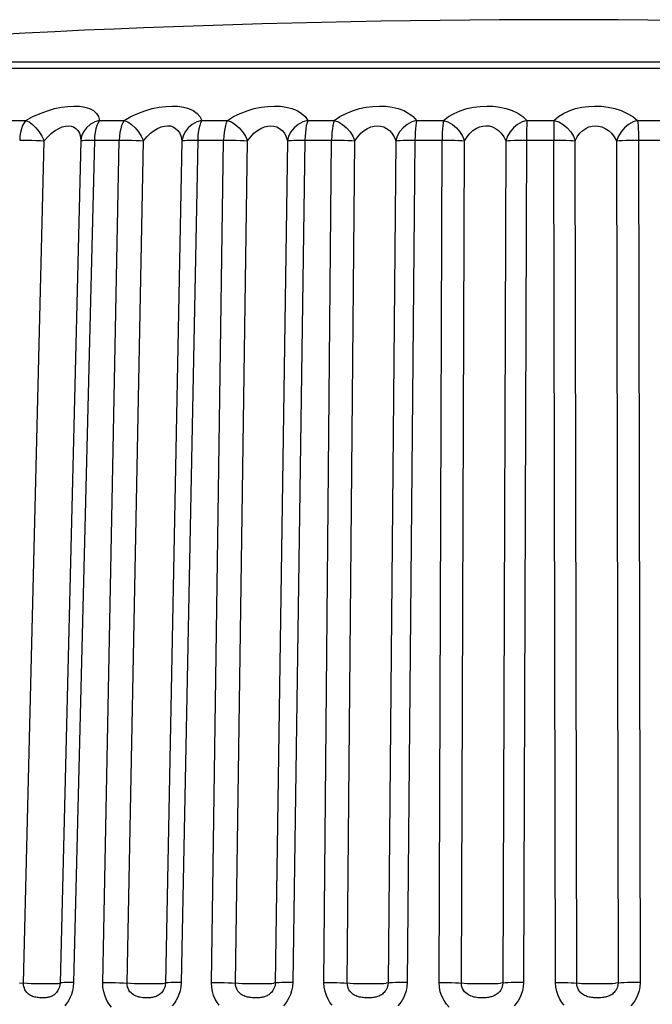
# Model space of a CAD drawing. Header units: millimetres. Extents: x -2579 to 1363, y -329 to 2298.
# Tile 158 of 256: x -1221.76 to -1217.04, y 2290.54 to 2297.88. Entities that reach past the tile are written whole.
import ezdxf

# ---------------------------------------------------------------- set-up
doc = ezdxf.new("R2010")
doc.units = ezdxf.units.MM
doc.header["$LTSCALE"] = 30.734
doc.layers.get('0').update_dxf_attribs({"linetype": 'CONTINUOUS'})

msp = doc.modelspace()

# ---------------------------------------------------------------- linework, layer by layer
at = {"color": 7}
for p, q in [((-1224.9476, 2297.5144), (-1210.5293, 2297.5144)), ((-1221.8843, 2297.1258), (-1221.7113, 2297.1258)), ((-1221.1608, 2297.1258), (-1220.9779, 2297.1258)), ((-1220.3998, 2297.1258), (-1220.209, 2297.1258)), ((-1219.6097, 2297.1258), (-1219.4131, 2297.1258)), ((-1218.7991, 2297.1258), (-1218.5988, 2297.1258)), ((-1217.9769, 2297.1258), (-1217.7751, 2297.1258)), ((-1217.152, 2297.1258), (-1216.951, 2297.1258)), ((-1221.728, 2290.7005), (-1221.5735, 2296.9748)), ((-1221.3014, 2296.9748), (-1221.4558, 2290.7005)), ((-1221.1998, 2296.9793), (-1221.3544, 2290.7051)), ((-1221.2272, 2296.9792), (-1221.0148, 2296.9793)), ((-1221.1379, 2290.7051), (-1221.0148, 2296.9793)), ((-1220.9562, 2290.7005), (-1220.8329, 2296.9748)), ((-1220.5471, 2296.9748), (-1220.6703, 2290.7005)), ((-1220.4302, 2296.9793), (-1220.5536, 2290.7051)), ((-1220.4592, 2296.9792), (-1220.2372, 2296.9793)), ((-1220.3278, 2290.7051), (-1220.2372, 2296.9793)), ((-1220.1491, 2290.7005), (-1220.0583, 2296.9748)), ((-1219.7621, 2296.9748), (-1219.8527, 2290.7005)), ((-1219.631, 2296.9793), (-1219.7219, 2290.7051)), ((-1219.6613, 2296.9792), (-1219.4322, 2296.9793)), ((-1219.4892, 2290.7051), (-1219.4322, 2296.9793)), ((-1219.3156, 2290.7005), (-1219.2584, 2296.9748)), ((-1218.9549, 2296.9748), (-1219.0119, 2290.7005)), ((-1218.8112, 2296.9793), (-1218.8685, 2290.7051)), ((-1218.8424, 2296.9792), (-1218.6086, 2296.9793)), ((-1218.6314, 2290.7051), (-1218.6086, 2296.9793)), ((-1218.4648, 2290.7005), (-1218.4418, 2296.9748)), ((-1218.1343, 2296.9748), (-1218.1572, 2290.7005)), ((-1218.0113, 2296.9792), (-1217.7755, 2296.9793)), ((-1217.7639, 2290.7051), (-1217.7755, 2296.9793)), ((-1217.6061, 2290.7005), (-1217.6175, 2296.9748)), ((-1217.3095, 2296.9748), (-1217.2979, 2290.7005)), ((-1217.1773, 2296.9792), (-1216.942, 2296.9793)), ((-1217.1454, 2296.9793), (-1217.134, 2290.7051))]:
    msp.add_line(p, q, dxfattribs=at)
for points in [[(-1221.4369, 2297.5598), (-1221.6692, 2297.5595), (-1221.8848, 2297.5598)], [(-1216.9618, 2297.5598), (-1217.4331, 2297.5598), (-1217.8764, 2297.5598), (-1218.2923, 2297.5598), (-1218.682, 2297.5598), (-1219.0465, 2297.5598), (-1219.3869, 2297.5598), (-1219.7041, 2297.5598), (-1219.9988, 2297.5598), (-1220.2713, 2297.5598), (-1220.524, 2297.5598), (-1220.752, 2297.56), (-1220.9758, 2297.5598), (-1221.4369, 2297.5598)], [(-1221.7113, 2297.1258), (-1221.6579, 2297.1545), (-1221.6043, 2297.1788), (-1221.5497, 2297.1987), (-1221.4961, 2297.2141), (-1221.445, 2297.2247), (-1221.3967, 2297.231), (-1221.352, 2297.2332), (-1221.3106, 2297.2311), (-1221.2719, 2297.2249), (-1221.2374, 2297.2142), (-1221.2076, 2297.1988), (-1221.1841, 2297.1789), (-1221.1687, 2297.1546), (-1221.1608, 2297.1258)], [(-1220.9779, 2297.1258), (-1220.9277, 2297.1545), (-1220.8763, 2297.1787), (-1220.8229, 2297.1986), (-1220.7697, 2297.214), (-1220.7181, 2297.2247), (-1220.6686, 2297.231), (-1220.6221, 2297.2332), (-1220.5782, 2297.2311), (-1220.5363, 2297.2249), (-1220.4979, 2297.2143), (-1220.4636, 2297.1989), (-1220.4349, 2297.1789), (-1220.4139, 2297.1546), (-1220.3998, 2297.1258)], [(-1220.209, 2297.1258), (-1220.1624, 2297.1545), (-1220.1136, 2297.1788), (-1220.062, 2297.1987), (-1220.0097, 2297.2141), (-1219.9582, 2297.2247), (-1219.9081, 2297.231), (-1219.8602, 2297.2332), (-1219.8143, 2297.2311), (-1219.7698, 2297.2249), (-1219.728, 2297.2142), (-1219.6896, 2297.1988), (-1219.6562, 2297.1789), (-1219.6298, 2297.1546), (-1219.6097, 2297.1258)], [(-1219.4131, 2297.1258), (-1219.3706, 2297.1545), (-1219.325, 2297.1788), (-1219.2758, 2297.1987), (-1219.225, 2297.2141), (-1219.1742, 2297.2247), (-1219.1239, 2297.231), (-1219.0753, 2297.2332), (-1219.0279, 2297.2311), (-1218.9812, 2297.2249), (-1218.9365, 2297.2142), (-1218.8943, 2297.1988), (-1218.8564, 2297.1789), (-1218.8249, 2297.1546), (-1218.7991, 2297.1258)], [(-1218.5988, 2297.1258), (-1218.561, 2297.1544), (-1218.5193, 2297.1786), (-1218.4731, 2297.1985), (-1218.4244, 2297.2139), (-1218.3749, 2297.2247), (-1218.325, 2297.231), (-1218.2763, 2297.2332), (-1218.2279, 2297.2311), (-1218.1793, 2297.2249), (-1218.1319, 2297.2143), (-1218.0865, 2297.1989), (-1218.0445, 2297.179), (-1218.0082, 2297.1546), (-1217.9769, 2297.1258)], [(-1217.7751, 2297.1258), (-1217.7422, 2297.1545), (-1217.7046, 2297.1788), (-1217.6616, 2297.1987), (-1217.6154, 2297.2141), (-1217.5677, 2297.2247), (-1217.5189, 2297.231), (-1217.4703, 2297.2332), (-1217.4214, 2297.2311), (-1217.3719, 2297.2249), (-1217.3227, 2297.2142), (-1217.2746, 2297.1988), (-1217.2291, 2297.1789), (-1217.1885, 2297.1546), (-1217.152, 2297.1258)], [(-1221.7113, 2297.1258), (-1221.7238, 2297.1087), (-1221.7344, 2297.0879), (-1221.7433, 2297.0638), (-1221.7501, 2297.0372), (-1221.7544, 2297.0089), (-1221.7565, 2296.9793)], [(-1221.7113, 2297.1258), (-1221.6865, 2297.1144), (-1221.6615, 2297.0954), (-1221.6363, 2297.071), (-1221.6125, 2297.0418), (-1221.5917, 2297.0087), (-1221.5735, 2296.9748)], [(-1221.1608, 2297.1258), (-1221.1975, 2297.1144), (-1221.2311, 2297.0954), (-1221.2593, 2297.071), (-1221.281, 2297.0418), (-1221.2953, 2297.0087), (-1221.3014, 2296.9748)], [(-1221.1608, 2297.1258), (-1221.1715, 2297.1088), (-1221.1807, 2297.0879), (-1221.1884, 2297.0638), (-1221.1942, 2297.0372), (-1221.198, 2297.0087), (-1221.1998, 2296.9793)], [(-1220.9779, 2297.1258), (-1220.9882, 2297.1087), (-1220.9968, 2297.0879), (-1221.004, 2297.0638), (-1221.0095, 2297.0372), (-1221.0131, 2297.0089), (-1221.0148, 2296.9793)], [(-1220.9779, 2297.1258), (-1220.9504, 2297.1144), (-1220.9231, 2297.0954), (-1220.8962, 2297.071), (-1220.8715, 2297.0418), (-1220.8505, 2297.0087), (-1220.8329, 2296.9748)], [(-1220.3998, 2297.1258), (-1220.4369, 2297.1144), (-1220.4711, 2297.0954), (-1220.5003, 2297.071), (-1220.5234, 2297.0418), (-1220.5392, 2297.0087), (-1220.5471, 2296.9748)], [(-1220.3998, 2297.1258), (-1220.4081, 2297.1088), (-1220.4153, 2297.0879), (-1220.4213, 2297.0638), (-1220.4258, 2297.0372), (-1220.4288, 2297.0087), (-1220.4302, 2296.9793)], [(-1220.209, 2297.1258), (-1220.2169, 2297.1087), (-1220.2234, 2297.0879), (-1220.2289, 2297.0638), (-1220.2332, 2297.0372), (-1220.2358, 2297.0089), (-1220.2372, 2296.9793)], [(-1220.209, 2297.1258), (-1220.1791, 2297.1144), (-1220.1497, 2297.0954), (-1220.1215, 2297.071), (-1220.0962, 2297.0418), (-1220.0751, 2297.0087), (-1220.0583, 2296.9748)], [(-1219.6097, 2297.1258), (-1219.6467, 2297.1144), (-1219.6811, 2297.0954), (-1219.7111, 2297.071), (-1219.7352, 2297.0418), (-1219.7524, 2297.0087), (-1219.7621, 2296.9748)], [(-1219.6097, 2297.1258), (-1219.6156, 2297.1088), (-1219.6206, 2297.0879), (-1219.6248, 2297.0638), (-1219.628, 2297.0372), (-1219.6301, 2297.0087), (-1219.631, 2296.9793)], [(-1219.4131, 2297.1258), (-1219.4185, 2297.1087), (-1219.4229, 2297.0879), (-1219.4266, 2297.0638), (-1219.4295, 2297.0372), (-1219.4312, 2297.0089), (-1219.4322, 2296.9793)], [(-1219.4131, 2297.1258), (-1219.381, 2297.1144), (-1219.3499, 2297.0954), (-1219.3207, 2297.071), (-1219.295, 2297.0418), (-1219.2742, 2297.0087), (-1219.2584, 2296.9748)], [(-1218.7991, 2297.1258), (-1218.8356, 2297.1144), (-1218.8699, 2297.0954), (-1218.9002, 2297.071), (-1218.9252, 2297.0418), (-1218.9436, 2297.0087), (-1218.9549, 2296.9748)], [(-1218.7991, 2297.1258), (-1218.8024, 2297.1088), (-1218.8053, 2297.0879), (-1218.8077, 2297.0638), (-1218.8095, 2297.0372), (-1218.8107, 2297.0087), (-1218.8112, 2296.9793)], [(-1218.5988, 2297.1258), (-1218.6017, 2297.1087), (-1218.6038, 2297.0879), (-1218.6057, 2297.0638), (-1218.6072, 2297.0372), (-1218.6081, 2297.0089), (-1218.6086, 2296.9793)], [(-1218.5988, 2297.1258), (-1218.565, 2297.1144), (-1218.5325, 2297.0954), (-1218.5026, 2297.071), (-1218.4767, 2297.0418), (-1218.4564, 2297.0087), (-1218.4418, 2296.9748)], [(-1217.9769, 2297.1258), (-1218.0125, 2297.1144), (-1218.0462, 2297.0954), (-1218.0766, 2297.071), (-1218.1022, 2297.0418), (-1218.1215, 2297.0087), (-1218.1343, 2296.9748)], [(-1217.9769, 2297.1258), (-1217.9776, 2297.1088), (-1217.9783, 2297.0879), (-1217.9788, 2297.0638), (-1217.9792, 2297.0372), (-1217.9795, 2297.0087), (-1218.0027, 2290.7051)], [(-1217.7751, 2297.1258), (-1217.7754, 2297.1087), (-1217.7753, 2297.0879)], [(-1217.7751, 2297.1258), (-1217.7399, 2297.1144), (-1217.7064, 2297.0954), (-1217.6761, 2297.071), (-1217.6504, 2297.0418), (-1217.6308, 2297.0087), (-1217.6175, 2296.9748)], [(-1217.152, 2297.1258), (-1217.1864, 2297.1144), (-1217.2192, 2297.0954), (-1217.2493, 2297.071), (-1217.2752, 2297.0418), (-1217.2953, 2297.0087), (-1217.3095, 2296.9748)], [(-1217.152, 2297.1258), (-1217.1502, 2297.1088), (-1217.1486, 2297.0879), (-1217.1473, 2297.0638), (-1217.1463, 2297.0372), (-1217.1456, 2297.0087), (-1217.1454, 2296.9793)], [(-1221.5735, 2296.9748), (-1221.547, 2297.0047), (-1221.5197, 2297.03), (-1221.4923, 2297.0507), (-1221.4655, 2297.0668), (-1221.4401, 2297.0779), (-1221.4161, 2297.0845), (-1221.394, 2297.0867), (-1221.3736, 2297.0845), (-1221.3546, 2297.0781), (-1221.3377, 2297.067), (-1221.3232, 2297.0509), (-1221.312, 2297.0302), (-1221.3045, 2297.0048), (-1221.3014, 2296.9748)], [(-1220.8329, 2296.9748), (-1220.808, 2297.0047), (-1220.7818, 2297.03), (-1220.7552, 2297.0507), (-1220.7286, 2297.0667), (-1220.703, 2297.0779), (-1220.6785, 2297.0845), (-1220.6555, 2297.0867), (-1220.6338, 2297.0846), (-1220.6132, 2297.0781), (-1220.5944, 2297.067), (-1220.5776, 2297.051), (-1220.5637, 2297.0302), (-1220.5534, 2297.0048), (-1220.5471, 2296.9748)], [(-1220.0583, 2296.9748), (-1220.0353, 2297.0047), (-1220.0106, 2297.03), (-1219.9848, 2297.0507), (-1219.9588, 2297.0668), (-1219.9333, 2297.0779), (-1219.9085, 2297.0845), (-1219.8848, 2297.0867), (-1219.8621, 2297.0845), (-1219.8402, 2297.0781), (-1219.8197, 2297.067), (-1219.8008, 2297.0509), (-1219.7845, 2297.0302), (-1219.7714, 2297.0048), (-1219.7621, 2296.9748)], [(-1219.2584, 2296.9748), (-1219.2375, 2297.0047), (-1219.2145, 2297.03), (-1219.19, 2297.0507), (-1219.1648, 2297.0668), (-1219.1396, 2297.0779), (-1219.1147, 2297.0845), (-1219.0907, 2297.0867), (-1219.0673, 2297.0845), (-1219.0443, 2297.0781), (-1219.0222, 2297.067), (-1219.0015, 2297.0509), (-1218.9829, 2297.0302), (-1218.9671, 2297.0048), (-1218.9549, 2296.9748)], [(-1218.4418, 2296.9748), (-1218.4233, 2297.0046), (-1218.4023, 2297.0299), (-1218.3794, 2297.0506), (-1218.3553, 2297.0667), (-1218.3308, 2297.0778), (-1218.3062, 2297.0844), (-1218.2821, 2297.0867), (-1218.2582, 2297.0846), (-1218.2342, 2297.0781), (-1218.2108, 2297.067), (-1218.1884, 2297.051), (-1218.1677, 2297.0302), (-1218.1494, 2297.0048), (-1218.1343, 2296.9748)], [(-1217.7753, 2297.0879), (-1217.7755, 2297.0372), (-1217.7754, 2297.0089), (-1217.7755, 2296.9793)], [(-1217.6175, 2296.9748), (-1217.6016, 2297.0047), (-1217.5826, 2297.03), (-1217.5614, 2297.0507), (-1217.5386, 2297.0668), (-1217.515, 2297.0779), (-1217.4909, 2297.0845), (-1217.4669, 2297.0867), (-1217.4428, 2297.0845), (-1217.4183, 2297.0781), (-1217.394, 2297.067), (-1217.3702, 2297.0509), (-1217.3477, 2297.0302), (-1217.3272, 2297.0048), (-1217.3095, 2296.9748)], [(-1221.7565, 2296.9793), (-1221.7276, 2296.9792), (-1221.6967, 2296.9788), (-1221.6649, 2296.9782), (-1221.6331, 2296.9773), (-1221.6023, 2296.9761), (-1221.5735, 2296.9748)], [(-1221.3014, 2296.9748), (-1221.2968, 2296.9761), (-1221.2867, 2296.9773), (-1221.2714, 2296.9782), (-1221.2514, 2296.9788), (-1221.2272, 2296.9792)], [(-1221.0148, 2296.9793), (-1220.9846, 2296.9792), (-1220.953, 2296.9788), (-1220.9211, 2296.9782), (-1220.8897, 2296.9773), (-1220.86, 2296.9761), (-1220.8329, 2296.9748)], [(-1220.5471, 2296.9748), (-1220.5393, 2296.9761), (-1220.526, 2296.9773), (-1220.5079, 2296.9782), (-1220.4854, 2296.9788), (-1220.4592, 2296.9792)], [(-1220.2372, 2296.9793), (-1220.2061, 2296.9792), (-1220.1741, 2296.9788), (-1220.1424, 2296.9782), (-1220.1119, 2296.9773), (-1220.0836, 2296.9761), (-1220.0583, 2296.9748)], [(-1219.7621, 2296.9748), (-1219.751, 2296.9761), (-1219.7348, 2296.9773), (-1219.714, 2296.9782), (-1219.6893, 2296.9788), (-1219.6613, 2296.9792)], [(-1219.4322, 2296.9793), (-1219.4005, 2296.9792), (-1219.3685, 2296.9788), (-1219.3374, 2296.9782), (-1219.3081, 2296.9773), (-1219.2815, 2296.9761), (-1219.2584, 2296.9748)], [(-1218.9549, 2296.9748), (-1218.9408, 2296.9761), (-1218.9218, 2296.9773), (-1218.8985, 2296.9782), (-1218.8718, 2296.9788), (-1218.8424, 2296.9792)], [(-1218.6086, 2296.9793), (-1218.5767, 2296.9792), (-1218.5451, 2296.9788), (-1218.5149, 2296.9782), (-1218.487, 2296.9773), (-1218.4624, 2296.9761), (-1218.4418, 2296.9748)], [(-1218.1343, 2296.9748), (-1218.1173, 2296.9761), (-1218.0957, 2296.9773), (-1218.0703, 2296.9782), (-1218.0419, 2296.9788), (-1218.0113, 2296.9792)], [(-1217.7755, 2296.9793), (-1217.7437, 2296.9792), (-1217.7128, 2296.9788), (-1217.6839, 2296.9782), (-1217.6578, 2296.9773), (-1217.6354, 2296.9761), (-1217.6175, 2296.9748)], [(-1217.3095, 2296.9748), (-1217.2897, 2296.9761), (-1217.2658, 2296.9773), (-1217.2385, 2296.9782), (-1217.2087, 2296.9788), (-1217.1773, 2296.9792)], [(-1221.7567, 2290.7019), (-1221.7003, 2290.6992), (-1221.6707, 2290.6981), (-1221.6401, 2290.6972), (-1221.6094, 2290.6965), (-1221.5794, 2290.6961), (-1221.5511, 2290.696), (-1221.5252, 2290.6961), (-1221.5025, 2290.6965), (-1221.4838, 2290.6972), (-1221.4695, 2290.6981), (-1221.4601, 2290.6992), (-1221.4558, 2290.7005)], [(-1221.4558, 2290.7005), (-1221.4568, 2290.6877), (-1221.4591, 2290.6756), (-1221.4625, 2290.6644), (-1221.4667, 2290.6543), (-1221.4714, 2290.6453), (-1221.4766, 2290.6373), (-1221.4821, 2290.6302), (-1221.4878, 2290.6239), (-1221.4936, 2290.6185), (-1221.4995, 2290.6137), (-1221.5053, 2290.6097), (-1221.5111, 2290.6062), (-1221.5169, 2290.6032), (-1221.5227, 2290.6006), (-1221.5287, 2290.5984), (-1221.5349, 2290.5964), (-1221.5413, 2290.5947), (-1221.548, 2290.5933), (-1221.555, 2290.5921), (-1221.5622, 2290.5912), (-1221.5697, 2290.5905), (-1221.5773, 2290.5901), (-1221.5851, 2290.5899), (-1221.5931, 2290.59), (-1221.6014, 2290.5902), (-1221.6098, 2290.5908), (-1221.6184, 2290.5917), (-1221.6272, 2290.5929), (-1221.6357, 2290.5944), (-1221.6441, 2290.5963), (-1221.6522, 2290.5986), (-1221.6601, 2290.6013), (-1221.668, 2290.6046), (-1221.6758, 2290.6085), (-1221.6835, 2290.6132), (-1221.691, 2290.6187), (-1221.6982, 2290.6251), (-1221.705, 2290.6326), (-1221.7114, 2290.6411), (-1221.717, 2290.6508), (-1221.7217, 2290.6618), (-1221.7253, 2290.6739), (-1221.7274, 2290.6868), (-1221.728, 2290.7005)], [(-1221.3544, 2290.7051), (-1221.3818, 2290.705), (-1221.4059, 2290.7046), (-1221.4259, 2290.7039), (-1221.4411, 2290.703), (-1221.4512, 2290.7019), (-1221.4558, 2290.7005)], [(-1221.3544, 2290.7051), (-1221.3573, 2290.6729), (-1221.3628, 2290.643), (-1221.3713, 2290.6151), (-1221.3819, 2290.5896), (-1221.3938, 2290.5672), (-1221.4067, 2290.5473), (-1221.4204, 2290.5296)], [(-1221.1379, 2290.7051), (-1221.1078, 2290.705), (-1221.0762, 2290.7046), (-1221.0443, 2290.7039), (-1221.013, 2290.703), (-1220.9833, 2290.7019)], [(-1221.0715, 2290.5212), (-1221.0897, 2290.5444), (-1221.1062, 2290.5711), (-1221.1201, 2290.602), (-1221.1305, 2290.6353), (-1221.1363, 2290.6695), (-1221.1379, 2290.7051)], [(-1220.9833, 2290.7019), (-1220.93, 2290.6992), (-1220.9015, 2290.6981), (-1220.8714, 2290.6972), (-1220.8407, 2290.6965), (-1220.8101, 2290.6961), (-1220.7807, 2290.696), (-1220.7532, 2290.6961), (-1220.7285, 2290.6965), (-1220.7073, 2290.6972), (-1220.6902, 2290.6981), (-1220.6778, 2290.6992)], [(-1220.6703, 2290.7005), (-1220.6713, 2290.6878), (-1220.6736, 2290.6759), (-1220.677, 2290.6648), (-1220.6813, 2290.6547), (-1220.6862, 2290.6457), (-1220.6916, 2290.6378), (-1220.6973, 2290.6307), (-1220.7032, 2290.6244), (-1220.7094, 2290.619), (-1220.7155, 2290.6142), (-1220.7217, 2290.6101), (-1220.7278, 2290.6066), (-1220.7339, 2290.6036), (-1220.74, 2290.601), (-1220.7463, 2290.5987), (-1220.7528, 2290.5967), (-1220.7595, 2290.595), (-1220.7665, 2290.5935), (-1220.7739, 2290.5923), (-1220.7814, 2290.5914), (-1220.7891, 2290.5906), (-1220.7971, 2290.5902), (-1220.8051, 2290.5899), (-1220.8133, 2290.5899), (-1220.8217, 2290.5901), (-1220.8304, 2290.5906), (-1220.8395, 2290.5914), (-1220.8489, 2290.5926), (-1220.8587, 2290.5942), (-1220.8686, 2290.5963), (-1220.8786, 2290.5991), (-1220.8887, 2290.6027), (-1220.8985, 2290.6071), (-1220.9082, 2290.6125), (-1220.9176, 2290.619), (-1220.9265, 2290.6268), (-1220.9348, 2290.636), (-1220.9421, 2290.6468), (-1220.9483, 2290.6592), (-1220.9529, 2290.6726), (-1220.9555, 2290.6864), (-1220.9562, 2290.7005)], [(-1220.5536, 2290.7051), (-1220.5825, 2290.705), (-1220.6087, 2290.7046), (-1220.6312, 2290.7039), (-1220.6493, 2290.703), (-1220.6625, 2290.7019), (-1220.6778, 2290.6992)], [(-1220.5536, 2290.7051), (-1220.5563, 2290.6733), (-1220.5618, 2290.6436), (-1220.5704, 2290.6159), (-1220.5811, 2290.5907), (-1220.5932, 2290.5684), (-1220.6064, 2290.5485), (-1220.6204, 2290.5309)], [(-1220.3278, 2290.7051), (-1220.2966, 2290.705), (-1220.2647, 2290.7046), (-1220.2331, 2290.7039), (-1220.2026, 2290.703), (-1220.1743, 2290.7019)], [(-1220.2699, 2290.5356), (-1220.2853, 2290.5568), (-1220.2992, 2290.5809), (-1220.3111, 2290.6085), (-1220.3204, 2290.6387), (-1220.3258, 2290.6708), (-1220.3278, 2290.7051)], [(-1220.1743, 2290.7019), (-1220.1248, 2290.6992), (-1220.0977, 2290.6981), (-1220.0684, 2290.6972), (-1220.038, 2290.6965), (-1220.0072, 2290.6961), (-1219.9769, 2290.696), (-1219.9481, 2290.6961), (-1219.9216, 2290.6965), (-1219.8982, 2290.6972), (-1219.8786, 2290.6981), (-1219.8632, 2290.6992)], [(-1219.8527, 2290.7005), (-1219.8537, 2290.6877), (-1219.8561, 2290.6756), (-1219.8596, 2290.6644), (-1219.8642, 2290.6543), (-1219.8693, 2290.6453), (-1219.875, 2290.6373), (-1219.881, 2290.6302), (-1219.8873, 2290.6239), (-1219.8938, 2290.6185), (-1219.9003, 2290.6137), (-1219.9068, 2290.6097), (-1219.9133, 2290.6062), (-1219.9198, 2290.6032), (-1219.9263, 2290.6006), (-1219.933, 2290.5984), (-1219.94, 2290.5964), (-1219.9472, 2290.5947), (-1219.9547, 2290.5933), (-1219.9625, 2290.5921), (-1219.9705, 2290.5912), (-1219.9787, 2290.5905), (-1219.9871, 2290.5901), (-1219.9957, 2290.5899), (-1220.0044, 2290.59), (-1220.0133, 2290.5902), (-1220.0224, 2290.5908), (-1220.0316, 2290.5917), (-1220.0409, 2290.5929), (-1220.05, 2290.5944), (-1220.0589, 2290.5963), (-1220.0675, 2290.5986), (-1220.0758, 2290.6013), (-1220.0842, 2290.6046), (-1220.0924, 2290.6085), (-1220.1006, 2290.6132), (-1220.1086, 2290.6187), (-1220.1164, 2290.6251), (-1220.1237, 2290.6326), (-1220.1306, 2290.6411), (-1220.1367, 2290.6508), (-1220.1419, 2290.6618), (-1220.1459, 2290.6739), (-1220.1483, 2290.6868), (-1220.1491, 2290.7005)], [(-1219.7219, 2290.7051), (-1219.7521, 2290.705), (-1219.78, 2290.7046), (-1219.8047, 2290.7039), (-1219.8255, 2290.703), (-1219.8417, 2290.7019), (-1219.8632, 2290.6992)], [(-1219.7219, 2290.7051), (-1219.7246, 2290.6729), (-1219.7302, 2290.643), (-1219.739, 2290.6151), (-1219.7501, 2290.5896), (-1219.7627, 2290.5672), (-1219.7765, 2290.5473), (-1219.791, 2290.5296)], [(-1219.4892, 2290.7051), (-1219.4575, 2290.705), (-1219.4256, 2290.7046), (-1219.3945, 2290.7039), (-1219.3652, 2290.703), (-1219.3386, 2290.7019)], [(-1219.4287, 2290.5356), (-1219.4447, 2290.5568), (-1219.4591, 2290.5809), (-1219.4715, 2290.6085), (-1219.4812, 2290.6387), (-1219.487, 2290.6708), (-1219.4892, 2290.7051)], [(-1219.3386, 2290.7019), (-1219.2934, 2290.6992), (-1219.2679, 2290.6981), (-1219.2399, 2290.6972), (-1219.2101, 2290.6965), (-1219.1794, 2290.6961), (-1219.1487, 2290.696), (-1219.1189, 2290.6961), (-1219.0909, 2290.6965), (-1219.0655, 2290.6972), (-1219.0435, 2290.6981), (-1219.0254, 2290.6992)], [(-1219.0119, 2290.7005), (-1219.0129, 2290.6877), (-1219.0153, 2290.6756), (-1219.0189, 2290.6644), (-1219.0235, 2290.6543), (-1219.0288, 2290.6453), (-1219.0346, 2290.6373), (-1219.0408, 2290.6302), (-1219.0473, 2290.6239), (-1219.054, 2290.6185), (-1219.0607, 2290.6137), (-1219.0674, 2290.6097), (-1219.0742, 2290.6062), (-1219.0809, 2290.6032), (-1219.0877, 2290.6006), (-1219.0947, 2290.5984), (-1219.1019, 2290.5964), (-1219.1094, 2290.5947), (-1219.1172, 2290.5933), (-1219.1252, 2290.5921), (-1219.1335, 2290.5912), (-1219.142, 2290.5905), (-1219.1507, 2290.5901), (-1219.1595, 2290.5899), (-1219.1684, 2290.59), (-1219.1775, 2290.5902), (-1219.1867, 2290.5908), (-1219.1961, 2290.5917), (-1219.2055, 2290.5929), (-1219.2147, 2290.5944), (-1219.2237, 2290.5963), (-1219.2324, 2290.5986), (-1219.2409, 2290.6013), (-1219.2493, 2290.6046), (-1219.2576, 2290.6085), (-1219.2659, 2290.6132), (-1219.2741, 2290.6187), (-1219.282, 2290.6251), (-1219.2895, 2290.6326), (-1219.2964, 2290.6411), (-1219.3027, 2290.6508), (-1219.3081, 2290.6618), (-1219.3122, 2290.6739), (-1219.3147, 2290.6868), (-1219.3156, 2290.7005)], [(-1218.8685, 2290.7051), (-1218.8996, 2290.705), (-1218.929, 2290.7046), (-1218.9557, 2290.7039), (-1218.9789, 2290.703), (-1218.9978, 2290.7019), (-1219.0254, 2290.6992)], [(-1218.8685, 2290.7051), (-1218.8711, 2290.6729), (-1218.8766, 2290.643), (-1218.8855, 2290.6151), (-1218.8967, 2290.5896), (-1218.9094, 2290.5672), (-1218.9233, 2290.5473), (-1218.9381, 2290.5296)], [(-1218.6314, 2290.7051), (-1218.5995, 2290.705), (-1218.568, 2290.7046), (-1218.5378, 2290.7039), (-1218.51, 2290.703), (-1218.4854, 2290.7019)], [(-1218.5558, 2290.5212), (-1218.5761, 2290.5444), (-1218.5945, 2290.5711), (-1218.6101, 2290.602), (-1218.6221, 2290.6354), (-1218.629, 2290.6695), (-1218.6314, 2290.7051)], [(-1218.4854, 2290.7019), (-1218.445, 2290.6992), (-1218.4215, 2290.6981), (-1218.3949, 2290.6972), (-1218.366, 2290.6965), (-1218.3358, 2290.6961), (-1218.305, 2290.696), (-1218.2745, 2290.6961), (-1218.2453, 2290.6965), (-1218.2182, 2290.6972), (-1218.1941, 2290.6981), (-1218.1735, 2290.6992)], [(-1218.1572, 2290.7005), (-1218.1581, 2290.6878), (-1218.1604, 2290.6759), (-1218.164, 2290.6648), (-1218.1685, 2290.6547), (-1218.1738, 2290.6457), (-1218.1796, 2290.6378), (-1218.1858, 2290.6307), (-1218.1923, 2290.6244), (-1218.199, 2290.619), (-1218.2059, 2290.6142), (-1218.2127, 2290.6101), (-1218.2195, 2290.6066), (-1218.2263, 2290.6036), (-1218.2332, 2290.601), (-1218.2402, 2290.5987), (-1218.2475, 2290.5967), (-1218.255, 2290.595), (-1218.2629, 2290.5935), (-1218.271, 2290.5923), (-1218.2794, 2290.5914), (-1218.2879, 2290.5906), (-1218.2966, 2290.5902), (-1218.3052, 2290.5899), (-1218.314, 2290.5899), (-1218.323, 2290.5901), (-1218.3322, 2290.5906), (-1218.3418, 2290.5914), (-1218.3517, 2290.5925), (-1218.3619, 2290.5942), (-1218.3722, 2290.5963), (-1218.3826, 2290.5991), (-1218.3929, 2290.6026), (-1218.4032, 2290.607), (-1218.4133, 2290.6124), (-1218.423, 2290.619), (-1218.4324, 2290.6268), (-1218.4412, 2290.636), (-1218.4491, 2290.6468), (-1218.4559, 2290.6592), (-1218.4609, 2290.6726), (-1218.4639, 2290.6864), (-1218.4648, 2290.7005)], [(-1218.0027, 2290.7051), (-1218.0344, 2290.705), (-1218.0649, 2290.7046), (-1218.0933, 2290.7039), (-1218.1187, 2290.703), (-1218.1402, 2290.7019), (-1218.1735, 2290.6992)], [(-1218.0027, 2290.7051), (-1218.0051, 2290.6733), (-1218.0104, 2290.6436), (-1218.019, 2290.6159), (-1218.03, 2290.5907), (-1218.0424, 2290.5684), (-1218.0562, 2290.5486), (-1218.0708, 2290.5309)], [(-1217.7639, 2290.7051), (-1217.7321, 2290.705), (-1217.7012, 2290.7046), (-1217.6724, 2290.7039), (-1217.6463, 2290.703), (-1217.624, 2290.7019)], [(-1217.7002, 2290.5356), (-1217.7167, 2290.5568), (-1217.7317, 2290.5809), (-1217.7448, 2290.6085), (-1217.755, 2290.6387), (-1217.7613, 2290.6708), (-1217.7639, 2290.7051)], [(-1217.624, 2290.7019), (-1217.5888, 2290.6992), (-1217.5675, 2290.6981), (-1217.5427, 2290.6972), (-1217.5151, 2290.6965), (-1217.4856, 2290.6961), (-1217.455, 2290.696), (-1217.4243, 2290.6961), (-1217.3942, 2290.6965), (-1217.3657, 2290.6972), (-1217.3397, 2290.6981), (-1217.3169, 2290.6992)], [(-1217.2979, 2290.7005), (-1217.2988, 2290.6877), (-1217.3011, 2290.6756), (-1217.3047, 2290.6644), (-1217.3093, 2290.6543), (-1217.3147, 2290.6453), (-1217.3206, 2290.6373), (-1217.3269, 2290.6302), (-1217.3336, 2290.6239), (-1217.3404, 2290.6185), (-1217.3474, 2290.6137), (-1217.3544, 2290.6097), (-1217.3614, 2290.6062), (-1217.3683, 2290.6032), (-1217.3754, 2290.6006), (-1217.3827, 2290.5984), (-1217.3902, 2290.5964), (-1217.398, 2290.5947), (-1217.4061, 2290.5933), (-1217.4145, 2290.5921), (-1217.423, 2290.5912), (-1217.4318, 2290.5905), (-1217.4406, 2290.5901), (-1217.4496, 2290.5899), (-1217.4586, 2290.59), (-1217.4678, 2290.5902), (-1217.4771, 2290.5908), (-1217.4864, 2290.5917), (-1217.4958, 2290.5929), (-1217.5049, 2290.5944), (-1217.5139, 2290.5963), (-1217.5224, 2290.5986), (-1217.5308, 2290.6013), (-1217.5391, 2290.6046), (-1217.5474, 2290.6085), (-1217.5557, 2290.6132), (-1217.5638, 2290.6187), (-1217.5717, 2290.6251), (-1217.5792, 2290.6326), (-1217.5863, 2290.6411), (-1217.5926, 2290.6508), (-1217.5981, 2290.6618), (-1217.6024, 2290.6739), (-1217.6051, 2290.6868), (-1217.6061, 2290.7005)], [(-1217.134, 2290.7051), (-1217.1659, 2290.705), (-1217.1973, 2290.7046), (-1217.2271, 2290.7039), (-1217.2543, 2290.703), (-1217.2782, 2290.7019), (-1217.3169, 2290.6992)], [(-1217.134, 2290.7051), (-1217.1362, 2290.6729), (-1217.1415, 2290.643), (-1217.1501, 2290.6151), (-1217.1611, 2290.5896), (-1217.1737, 2290.5672), (-1217.1875, 2290.5473), (-1217.2022, 2290.5296)]]:
    msp.add_lwpolyline(points, dxfattribs=at)
msp.add_arc((-1217.7384, 2218.8946), 78.9818, 84.867361, 95.132639, dxfattribs=at)

doc.saveas('drawing.dxf')
